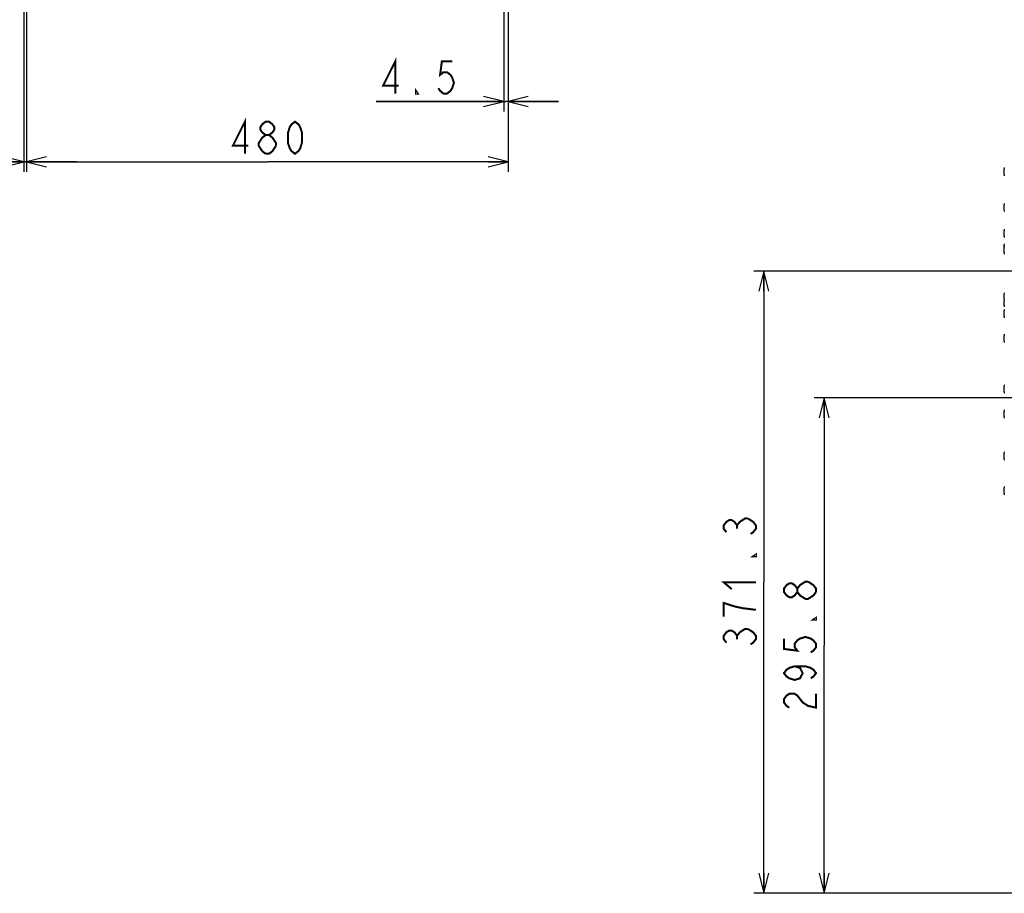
# Model space of a CAD drawing. Extents: x 33 to 410, y 33 to 287.
# Tile 32 of 90: x 162 to 260, y 33 to 121. Entities that reach past the tile are written whole.
import ezdxf

# ---------------------------------------------------------------- set-up
doc = ezdxf.new("R2010")
doc.units = 0
doc.header["$LTSCALE"] = 23.1
doc.layers.get('0').update_dxf_attribs({"linetype": 'CONTINUOUS'})
for name, color, linetype in [('ALL_AXIS', 7, 'CONTINUOUS'), ('ALL_CURVE', 7, 'CONTINUOUS'), ('ALL_DIM', 7, 'CONTINUOUS')]:
    doc.layers.add(name, color=color, linetype=linetype)
doc.dimstyles.get("Standard").update_dxf_attribs({"dimtxt": 2.5, "dimasz": 2.5, "dimexe": 1.25, "dimexo": 0.625, "dimtad": 1, "dimcen": 2.5, "dimazin": 3, "dimtfac": 1, "dimtmove": 0, "dimatfit": 3})

# ---------------------------------------------------------------- blocks, each defined once
blk = doc.blocks.new('_OPEN')
at = {"color": 0, "linetype": 'BYBLOCK'}
for p, q in [((0, 0), (-1, 0.25)), ((-1, -0.25), (0, 0)), ((-1, 0), (0, 0))]:
    blk.add_line(p, q, dxfattribs=at)
blk = doc.blocks.new('*D5')
at = {"layer": 'ALL_DIM', "color": 2, "linetype": 'CONTINUOUS'}
for p, q in [((163.059, 133.905), (163.059, 105.335)), ((211.059, 132.785), (211.059, 105.335)), ((163.059, 106.335), (187.059, 106.335)), ((211.059, 106.335), (187.059, 106.335))]:
    blk.add_line(p, q, dxfattribs=at)
at = {"layer": 'ALL_DIM', "color": 2, "linetype": 'CONTINUOUS', "xscale": 2, "yscale": 2, "zscale": 2, "rotation": 180}
blk.add_blockref('_OPEN', (163.059, 106.335), dxfattribs=at)
at = {"layer": 'ALL_DIM', "color": 2, "linetype": 'CONTINUOUS', "xscale": 2, "yscale": 2, "zscale": 2}
blk.add_blockref('_OPEN', (211.059, 106.335), dxfattribs=at)
blk = doc.blocks.new('*D6')
at = {"layer": 'ALL_DIM', "color": 2, "linetype": 'CONTINUOUS'}
for p, q in [((211.059, 132.785), (211.059, 111.335)), ((210.609, 132.385), (210.609, 111.335)), ((210.609, 112.335), (197.909, 112.335)), ((197.909, 112.335), (210.834, 112.335)), ((216.059, 112.335), (210.834, 112.335)), ((211.059, 112.335), (216.059, 112.335))]:
    blk.add_line(p, q, dxfattribs=at)
at = {"layer": 'ALL_DIM', "color": 2, "linetype": 'CONTINUOUS', "xscale": 2, "yscale": 2, "zscale": 2}
blk.add_blockref('_OPEN', (210.609, 112.335), dxfattribs=at)
at = {"layer": 'ALL_DIM', "color": 2, "linetype": 'CONTINUOUS', "xscale": 2, "yscale": 2, "zscale": 2, "rotation": 180}
blk.add_blockref('_OPEN', (211.059, 112.335), dxfattribs=at)
blk = doc.blocks.new('*D10')
at = {"layer": 'ALL_DIM', "color": 2, "linetype": 'CONTINUOUS'}
for p, q in [((268.433, 82.824), (241.532, 82.824)), ((242.532, 82.824), (242.532, 58.125)), ((242.532, 33.425), (242.532, 58.125)), ((260.834, 33.425), (241.532, 33.425))]:
    blk.add_line(p, q, dxfattribs=at)
at = {"layer": 'ALL_DIM', "color": 2, "linetype": 'CONTINUOUS', "xscale": 2, "yscale": 2, "zscale": 2}
for p, rotation in [((242.532, 82.824), 90), ((242.532, 33.425), 270)]:
    blk.add_blockref('_OPEN', p, dxfattribs=dict(at, rotation=rotation))
blk = doc.blocks.new('*D11')
at = {"layer": 'ALL_DIM', "color": 2, "linetype": 'CONTINUOUS'}
for p, q in [((268.433, 95.432), (235.532, 95.432)), ((236.532, 95.432), (236.532, 64.429)), ((236.532, 33.425), (236.532, 64.429)), ((262.491, 33.425), (235.532, 33.425))]:
    blk.add_line(p, q, dxfattribs=at)
at = {"layer": 'ALL_DIM', "color": 2, "linetype": 'CONTINUOUS', "xscale": 2, "yscale": 2, "zscale": 2}
for p, rotation in [((236.532, 95.432), 90), ((236.532, 33.425), 270)]:
    blk.add_blockref('_OPEN', p, dxfattribs=dict(at, rotation=rotation))
blk = doc.blocks.new('*D46')
at = {"color": 2, "linetype": 'CONTINUOUS'}
for p, q in [((162.809, 136.435), (162.809, 105.335)), ((163.059, 133.905), (163.059, 105.335)), ((162.809, 106.335), (147.291, 106.335)), ((147.291, 106.335), (162.934, 106.335)), ((168.059, 106.335), (162.934, 106.335)), ((163.059, 106.335), (168.059, 106.335))]:
    blk.add_line(p, q, dxfattribs=at)
at = {"color": 2, "linetype": 'CONTINUOUS', "xscale": 2, "yscale": 2, "zscale": 2}
blk.add_blockref('_OPEN', (162.809, 106.335), dxfattribs=at)
at = {"color": 2, "linetype": 'CONTINUOUS', "xscale": 2, "yscale": 2, "zscale": 2, "rotation": 180}
blk.add_blockref('_OPEN', (163.059, 106.335), dxfattribs=at)

msp = doc.modelspace()

# ---------------------------------------------------------------- linework, layer by layer
at = {"layer": 'ALL_AXIS', "color": 7, "linetype": 'CONTINUOUS'}
for centre, start, end in [((261.934, 105.352), 164.11915, 195.88085), ((261.934, 101.778), 164.11915, 195.88085), ((261.934, 99.207), 164.11915, 195.88085), ((261.934, 97.754), 164.11915, 184.14392), ((261.934, 97.537), 164.11915, 195.88085), ((261.934, 92.877), 164.11915, 195.88085), ((261.934, 92.293), 168.78204, 195.88085), ((261.934, 91.207), 164.11915, 195.88085), ((261.934, 88.736), 164.11915, 195.88085), ((261.934, 83.692), 164.11915, 195.88085), ((261.934, 81.187), 164.11915, 195.88085), ((261.934, 77.012), 164.11915, 195.88085), ((261.934, 73.555), 164.11915, 195.88085)]:
    msp.add_arc(centre, 1.503, start, end, dxfattribs=at)
at = {"layer": 'ALL_CURVE', "color": 40, "linetype": 'CONTINUOUS'}
for p, q in [((260.473, 105.352), (260.431, 105.352)), ((260.473, 101.778), (260.431, 101.778)), ((260.473, 99.207), (260.431, 99.207)), ((260.449, 97.754), (260.431, 97.754)), ((260.473, 97.537), (260.431, 97.537)), ((260.473, 92.877), (260.431, 92.877)), ((260.473, 92.293), (260.431, 92.293)), ((260.473, 91.207), (260.431, 91.207)), ((260.473, 88.736), (260.431, 88.736)), ((260.473, 83.692), (260.431, 83.692)), ((260.473, 81.187), (260.431, 81.187)), ((260.473, 77.012), (260.431, 77.012)), ((260.473, 73.555), (260.431, 73.555))]:
    msp.add_line(p, q, dxfattribs=at)
for centre, start, end in [((261.934, 105.352), 166.5066, 193.4934), ((261.934, 101.778), 166.5066, 193.4934), ((261.934, 99.207), 166.5066, 193.4934), ((261.934, 97.754), 166.5066, 184.48445), ((261.934, 97.537), 166.5066, 193.4934), ((261.934, 92.877), 166.5066, 193.4934), ((261.934, 92.293), 168.72668, 193.4934), ((261.934, 91.207), 166.5066, 193.4934), ((261.934, 88.736), 166.5066, 193.4934), ((261.934, 83.692), 166.5066, 193.4934), ((261.934, 81.187), 166.5066, 193.4934), ((261.934, 77.012), 166.5066, 193.4934), ((261.934, 73.555), 166.5066, 193.4934)]:
    msp.add_arc(centre, 1.503, start, end, dxfattribs=at)
at = {"layer": 'ALL_DIM', "color": 2, "linetype": 'CONTINUOUS', "const_width": 0.2}
for points in [[(199.801, 113.135), (199.801, 116.335), (198.597, 113.935), (200.145, 113.935)], [(205.477, 116.335), (204.445, 116.335), (204.273, 115.002), (204.617, 115.269), (204.961, 115.269), (205.305, 115.002), (205.477, 114.735), (205.649, 114.202), (205.477, 113.669), (205.305, 113.402), (204.961, 113.135), (204.617, 113.135), (204.273, 113.402), (204.101, 113.669)], [(202.037, 113.135), (201.865, 113.135), (201.865, 113.402), (202.037, 113.135)], [(184.823, 107.135), (184.823, 110.335), (183.619, 107.935), (185.167, 107.935)], [(186.887, 109.002), (186.543, 109.269), (186.371, 109.535), (186.371, 109.802), (186.543, 110.069), (186.887, 110.335), (187.231, 110.335), (187.575, 110.069), (187.747, 109.802), (187.747, 109.535), (187.575, 109.269), (187.231, 109.002)], [(189.811, 107.135), (189.467, 107.402), (189.295, 107.669), (189.123, 108.202), (189.123, 109.269), (189.295, 109.802), (189.467, 110.069), (189.811, 110.335), (190.155, 110.069), (190.327, 109.802), (190.499, 109.269), (190.499, 108.202), (190.327, 107.669), (190.155, 107.402), (189.811, 107.135)], [(186.543, 107.402), (186.199, 107.935), (186.199, 108.202), (186.371, 108.469), (186.543, 108.735), (186.887, 109.002), (187.231, 109.002), (187.575, 108.735), (187.747, 108.469), (187.919, 108.202), (187.919, 107.935)], [(187.919, 107.935), (187.575, 107.402), (187.231, 107.135), (186.887, 107.135)], [(186.887, 107.135), (186.543, 107.402)], [(232.799, 69.417), (232.532, 69.761), (232.532, 70.105), (232.799, 70.449), (233.066, 70.621), (233.332, 70.621), (233.599, 70.449), (233.866, 70.105), (234.132, 70.449), (234.399, 70.621), (234.666, 70.793), (234.932, 70.793)], [(234.932, 70.793), (235.466, 70.449), (235.732, 70.105), (235.732, 69.761), (235.466, 69.417), (235.199, 69.245)], [(233.866, 69.761), (233.866, 70.105)], [(235.732, 67.181), (235.732, 67.009), (235.466, 67.009), (235.732, 67.181)], [(233.332, 63.741), (232.532, 64.429), (235.732, 64.429)], [(239.866, 63.457), (239.599, 63.113), (239.332, 62.941), (239.066, 62.941), (238.799, 63.113), (238.532, 63.457), (238.532, 63.801), (238.799, 64.145), (239.066, 64.317), (239.332, 64.317), (239.599, 64.145), (239.866, 63.801)], [(240.666, 62.769), (240.132, 63.113), (239.866, 63.457), (239.866, 63.801), (240.132, 64.145), (240.399, 64.317), (240.666, 64.489), (240.932, 64.489)], [(240.932, 64.489), (241.466, 64.145), (241.732, 63.801), (241.732, 63.457)], [(241.732, 63.457), (241.466, 63.113), (241.199, 62.941), (240.932, 62.769), (240.666, 62.769)], [(235.732, 61.677), (234.399, 61.849), (233.599, 62.021), (233.066, 62.193), (232.532, 62.365), (232.532, 60.989)], [(241.732, 60.877), (241.732, 60.705), (241.466, 60.705), (241.732, 60.877)], [(232.799, 58.409), (232.532, 58.753), (232.532, 59.097), (232.799, 59.441), (233.066, 59.613), (233.332, 59.613), (233.599, 59.441), (233.866, 59.097), (234.132, 59.441), (234.399, 59.613), (234.666, 59.785), (234.932, 59.785)], [(234.932, 59.785), (235.466, 59.441), (235.732, 59.097), (235.732, 58.753), (235.466, 58.409), (235.199, 58.237)], [(233.866, 58.753), (233.866, 59.097)], [(238.532, 58.813), (238.532, 57.781), (239.866, 57.609), (239.599, 57.953), (239.599, 58.297), (239.866, 58.641), (240.132, 58.813), (240.666, 58.985), (241.199, 58.813), (241.466, 58.641), (241.732, 58.297), (241.732, 57.953), (241.466, 57.609), (241.199, 57.437)], [(239.599, 56.061), (240.132, 55.889), (240.399, 55.373), (240.132, 54.857), (239.599, 54.685), (239.066, 54.857), (238.799, 55.029), (238.532, 55.373), (238.799, 55.717), (239.066, 55.889), (239.599, 56.061), (240.666, 56.061), (241.199, 55.889), (241.466, 55.717), (241.732, 55.373), (241.466, 55.029), (241.199, 54.857)], [(239.066, 51.933), (238.799, 52.105), (238.532, 52.449), (238.532, 52.793), (238.799, 53.137), (239.066, 53.309), (239.599, 53.309), (239.866, 53.137), (240.132, 52.793), (240.399, 52.449), (240.932, 52.105), (241.732, 51.933), (241.732, 53.309)]]:
    msp.add_lwpolyline(points, dxfattribs=at)

# ---------------------------------------------------------------- dimensions: what is measured, and where the dimension line sits
at = {"color": 2, "linetype": 'CONTINUOUS'}
dim = msp.add_linear_dim(base=(163.059, 106.335), p1=(162.809, 137.435), p2=(163.059, 134.905), dimstyle='Standard', dxfattribs=at)
dim.commit()
dim.dimension.update_dxf_attribs({"geometry": '*D46', "text_midpoint": (147.291, 106.335), "dimtype": 128})
at = {"layer": 'ALL_DIM', "color": 2, "linetype": 'CONTINUOUS'}
for base, p1, picture, middle in [((211.059, 106.335), (163.059, 134.905), '*D5', (182.931, 106.335)), ((211.059, 112.335), (210.609, 133.385), '*D6', (197.909, 112.335))]:
    dim = msp.add_linear_dim(base=base, p1=p1, p2=(211.059, 133.785), dimstyle='Standard', dxfattribs=at)
    dim.commit()
    dim.dimension.update_dxf_attribs({"geometry": picture, "text_midpoint": middle, "dimtype": 128})
for base, p1, p2, angle, picture, middle in [((236.532, 33.425), (269.433, 95.432), (263.491, 33.425), 270, '*D11', (236.532, 57.549)), ((242.532, 82.824), (261.834, 33.425), (269.433, 82.824), 90, '*D10', (242.532, 51.245))]:
    dim = msp.add_linear_dim(base=base, p1=p1, p2=p2, angle=angle, dimstyle='Standard', dxfattribs=at)
    dim.commit()
    dim.dimension.update_dxf_attribs({"geometry": picture, "text_midpoint": middle, "dimtype": 128})

doc.saveas('drawing.dxf')
